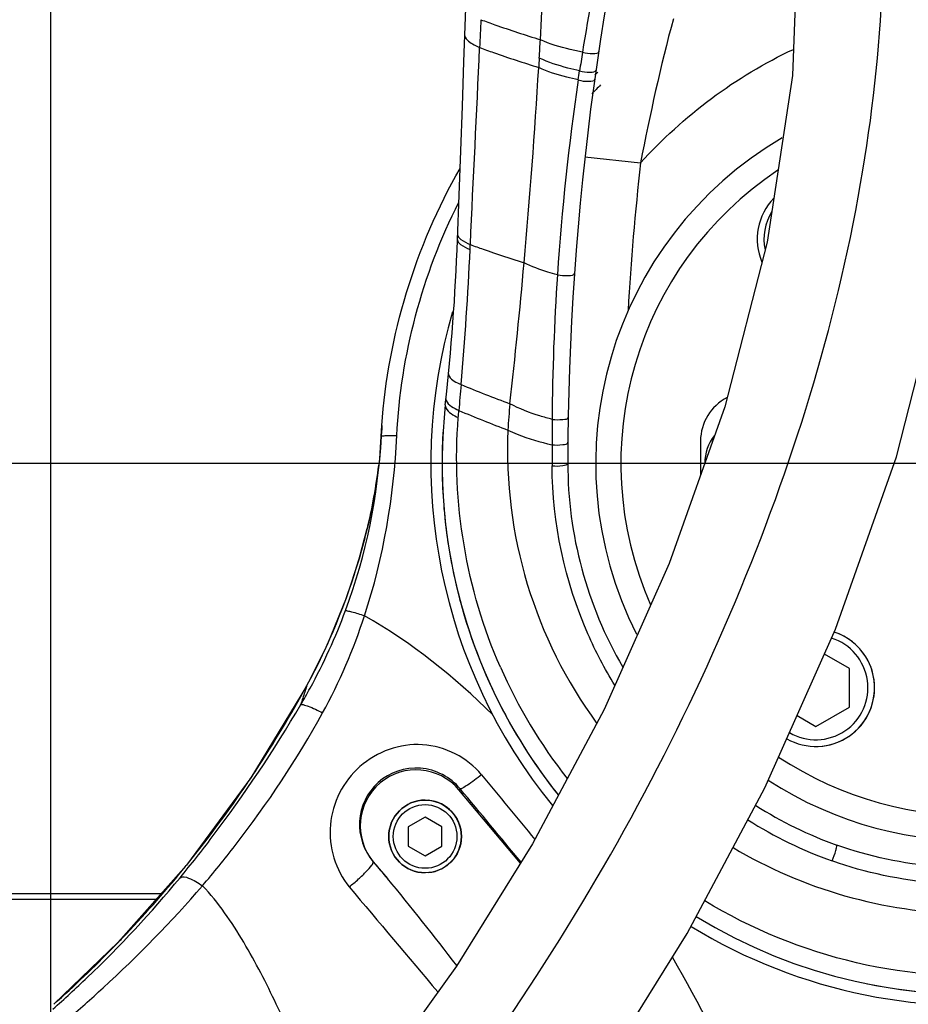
# Model space of a CAD drawing. Header units: millimetres. Extents: x 0 to 8410, y 0 to 5940.
# Tile 99 of 122: x 4708 to 4867, y 4271 to 4448. Entities that reach past the tile are written whole.
import ezdxf

# ---------------------------------------------------------------- set-up
doc = ezdxf.new("R2010")
doc.units = ezdxf.units.MM
doc.header["$LTSCALE"] = 462.55
doc.linetypes.add('CENTER', pattern=[0.6, 0.375, -0.075, 0.075, -0.075])
doc.layers.get('0').update_dxf_attribs({"linetype": 'CONTINUOUS'})
for name, color, linetype in [('204102000021_DXF_AXIS', 7, 'CONTINUOUS'), ('204102000021_DXF_DIMENSION', 7, 'CONTINUOUS'), ('304102000222DXF_CONTINUOUS_LINE', 7, 'CONTINUOUS'), ('304103000186DXF_CONTINUOUS_LINE', 7, 'CONTINUOUS'), ('304105000100DXF_CONTINUOUS_LINE', 7, 'CONTINUOUS'), ('304301000104DXF_CONTINUOUS_LINE', 7, 'CONTINUOUS'), ('304304000126DXF_CONTINUOUS_LINE', 7, 'CONTINUOUS'), ('501023000099DXF_CONTINUOUS_LINE', 7, 'CONTINUOUS'), ('501023000101DXF_CONTINUOUS_LINE', 7, 'CONTINUOUS'), ('604006000003DXF_CONTINUOUS_LINE', 7, 'CONTINUOUS'), ('604006000004DXF_CONTINUOUS_LINE', 7, 'CONTINUOUS'), ('604007000001DXF_CONTINUOUS_LINE', 7, 'CONTINUOUS'), ('R6-1500_CABLDXF_CONTINUOUS_LINE', 7, 'CONTINUOUS')]:
    doc.layers.add(name, color=color, linetype=linetype)
doc.styles.get("Standard").update_dxf_attribs({"font": 'txt', "width": 0.7})
doc.dimstyles.new('DIMSTYLE_1', dxfattribs={"dimtxt": 65, "dimasz": 50, "dimexe": 1, "dimexo": 0, "dimgap": 1.625, "dimtad": 1, "dimdsep": 46, "dimtxsty": 'Standard', "dimblk": '_FILLED', "dimblk1": '_FILLED', "dimblk2": '_FILLED', "dimcen": 0.09, "dimclrt": 5, "dimazin": 2, "dimtp": 0.5, "dimtm": 0.5, "dimtfac": 1, "dimtofl": 0, "dimtmove": 0, "dimatfit": 3, "dimldrblk": '_FILLED', "dimfxl": 0, "dimtolj": 1, "dimarcsym": 0})
doc.dimstyles.new('DIMSTYLE_10', dxfattribs={"dimtxt": 65, "dimasz": 50, "dimexe": 1, "dimexo": 0, "dimgap": 1.625, "dimtad": 0, "dimtih": 1, "dimtoh": 1, "dimdec": 0, "dimdsep": 46, "dimtxsty": 'Standard', "dimblk": '_FILLED', "dimblk1": '_FILLED', "dimblk2": '_FILLED', "dimcen": 0.09, "dimclrt": 5, "dimazin": 2, "dimtp": 1.2, "dimtm": 1.2, "dimtfac": 1, "dimtdec": 0, "dimtofl": 0, "dimtmove": 0, "dimatfit": 3, "dimldrblk": '_FILLED', "dimfxl": 0, "dimtolj": 1, "dimarcsym": 0})
doc.dimstyles.new('DIMSTYLE_3', dxfattribs={"dimtxt": 65, "dimasz": 50, "dimexe": 1, "dimexo": 0, "dimgap": 1.625, "dimtad": 1, "dimdsep": 46, "dimtxsty": 'Standard', "dimblk": '_FILLED', "dimblk1": '_FILLED', "dimblk2": '_FILLED', "dimcen": 0.09, "dimclrt": 5, "dimazin": 2, "dimtp": 0.8, "dimtm": 0.8, "dimtfac": 1, "dimtofl": 0, "dimtmove": 0, "dimatfit": 3, "dimldrblk": '_FILLED', "dimfxl": 0, "dimtolj": 1, "dimarcsym": 0})
doc.dimstyles.new('DIMSTYLE_4', dxfattribs={"dimtxt": 65, "dimasz": 50, "dimexe": 1, "dimexo": 0, "dimgap": 1.625, "dimtad": 1, "dimdsep": 46, "dimtxsty": 'Standard', "dimblk": '_FILLED', "dimblk1": '_FILLED', "dimblk2": '_FILLED', "dimcen": 0.09, "dimclrt": 5, "dimazin": 2, "dimtp": 1.2, "dimtm": 1.2, "dimtfac": 1, "dimtofl": 0, "dimtmove": 0, "dimatfit": 3, "dimldrblk": '_FILLED', "dimfxl": 0, "dimtolj": 1, "dimarcsym": 0})
doc.dimstyles.new('DIMSTYLE_7', dxfattribs={"dimtxt": 65, "dimasz": 50, "dimexe": 1, "dimexo": 0, "dimgap": 1.625, "dimtad": 0, "dimtih": 1, "dimtoh": 1, "dimdec": 1, "dimdsep": 46, "dimtxsty": 'Standard', "dimblk": '_FILLED', "dimblk1": '_FILLED', "dimblk2": '_FILLED', "dimcen": 0.09, "dimclrt": 5, "dimazin": 2, "dimtp": 0.5, "dimtm": 0.5, "dimtfac": 1, "dimtdec": 1, "dimtofl": 0, "dimtmove": 0, "dimatfit": 3, "dimldrblk": '_FILLED', "dimfxl": 0, "dimtolj": 1, "dimarcsym": 0})
doc.dimstyles.new('DIMSTYLE_8', dxfattribs={"dimtxt": 65, "dimasz": 50, "dimexe": 1, "dimexo": 0, "dimgap": 1.625, "dimtad": 0, "dimtih": 1, "dimtoh": 1, "dimdec": 1, "dimdsep": 46, "dimtxsty": 'Standard', "dimblk": '_FILLED', "dimblk1": '_FILLED', "dimblk2": '_FILLED', "dimcen": 0.09, "dimclrt": 5, "dimazin": 2, "dimtp": 0.8, "dimtm": 0.8, "dimtfac": 1, "dimtdec": 1, "dimtofl": 0, "dimtmove": 0, "dimatfit": 3, "dimldrblk": '_FILLED', "dimfxl": 0, "dimtolj": 1, "dimarcsym": 0})
doc.dimstyles.new('DIMSTYLE_9', dxfattribs={"dimtxt": 65, "dimasz": 50, "dimexe": 1, "dimexo": 0, "dimgap": 1.625, "dimtad": 0, "dimtih": 1, "dimtoh": 1, "dimdec": 1, "dimdsep": 46, "dimtxsty": 'Standard', "dimblk": '_FILLED', "dimblk1": '_FILLED', "dimblk2": '_FILLED', "dimcen": 0.09, "dimclrt": 5, "dimazin": 2, "dimtp": 1.2, "dimtm": 1.2, "dimtfac": 1, "dimtdec": 1, "dimtofl": 0, "dimtmove": 0, "dimatfit": 3, "dimldrblk": '_FILLED', "dimfxl": 0, "dimtolj": 1, "dimarcsym": 0})

# ---------------------------------------------------------------- blocks, each defined once
blk = doc.blocks.new('_FILLED')
at = {"color": 0, "linetype": 'ByBlock'}
blk.add_solid([(0, 0), (-1, 0.17), (-1, -0.17)], dxfattribs=at)
blk = doc.blocks.new('*D4')
at = {"layer": '204102000021_DXF_DIMENSION', "color": 2, "linetype": 'Continuous'}
for p, q in [((4736.47, 4368.26), (4173.79, 4368.26)), ((4183.79, 4368.26), (4183.79, 4143.51)), ((4183.79, 3918.76), (4183.79, 4143.51)), ((4531.7, 3918.76), (4173.79, 3918.76))]:
    blk.add_line(p, q, dxfattribs=at)
at = {"layer": '204102000021_DXF_DIMENSION', "color": 2, "linetype": 'Continuous', "xscale": 50, "yscale": 50, "zscale": 50}
for p, rotation in [((4183.79, 4368.26), 90), ((4183.79, 3918.76), 270)]:
    blk.add_blockref('_FILLED', p, dxfattribs=dict(at, rotation=rotation))
blk = doc.blocks.new('*D5')
at = {"layer": '204102000021_DXF_DIMENSION', "color": 2, "linetype": 'Continuous'}
for p, q in [((4759.48, 4948.26), (4173.79, 4948.26)), ((4183.79, 4948.26), (4183.79, 4658.26)), ((4183.79, 4368.26), (4183.79, 4658.26)), ((4736.47, 4368.26), (4173.79, 4368.26))]:
    blk.add_line(p, q, dxfattribs=at)
at = {"layer": '204102000021_DXF_DIMENSION', "color": 2, "linetype": 'Continuous', "xscale": 50, "yscale": 50, "zscale": 50}
for p, rotation in [((4183.79, 4948.26), 90), ((4183.79, 4368.26), 270)]:
    blk.add_blockref('_FILLED', p, dxfattribs=dict(at, rotation=rotation))
blk = doc.blocks.new('*D7')
at = {"layer": '204102000021_DXF_DIMENSION', "color": 2, "linetype": 'Continuous'}
for p, q in [((5054.77, 5253.86), (3942.64, 5253.86)), ((3952.64, 5253.86), (3952.64, 4586.31)), ((3952.64, 3918.76), (3952.64, 4586.31)), ((4562.92, 3918.76), (3942.64, 3918.76))]:
    blk.add_line(p, q, dxfattribs=at)
at = {"layer": '204102000021_DXF_DIMENSION', "color": 2, "linetype": 'Continuous', "xscale": 50, "yscale": 50, "zscale": 50}
for p, rotation in [((3952.64, 5253.86), 90), ((3952.64, 3918.76), 270)]:
    blk.add_blockref('_FILLED', p, dxfattribs=dict(at, rotation=rotation))
blk = doc.blocks.new('*D9')
at = {"layer": '204102000021_DXF_DIMENSION', "color": 2, "linetype": 'Continuous'}
for p, q in [((4713.77, 4123.76), (4713.77, 5357.32)), ((4878.77, 4368.26), (4878.77, 5357.32)), ((4713.77, 5347.32), (4796.27, 5347.32)), ((4878.77, 5347.32), (4796.27, 5347.32))]:
    blk.add_line(p, q, dxfattribs=at)
at = {"layer": '204102000021_DXF_DIMENSION', "color": 2, "linetype": 'Continuous', "xscale": 50, "yscale": 50, "zscale": 50, "rotation": 180}
blk.add_blockref('_FILLED', (4713.77, 5347.32), dxfattribs=at)
at = {"layer": '204102000021_DXF_DIMENSION', "color": 2, "linetype": 'Continuous', "xscale": 50, "yscale": 50, "zscale": 50}
blk.add_blockref('_FILLED', (4878.77, 5347.32), dxfattribs=at)
blk = doc.blocks.new('*D13')
at = {"layer": '204102000021_DXF_DIMENSION', "color": 2, "linetype": 'Continuous'}
for p, q in [((4988.77, 4559.26), (4988.77, 3708.33)), ((4988.77, 3708.33), (4925.67, 3543.01)), ((4925.67, 3543.01), (4925.67, 2879.85))]:
    blk.add_line(p, q, dxfattribs=at)
blk = doc.blocks.new('*D15')
at = {"layer": '204102000021_DXF_DIMENSION', "color": 2, "linetype": 'Continuous'}
blk.add_line((3582.83, 4368.26), (3582.83, 2879.85), dxfattribs=at)
blk = doc.blocks.new('*D16')
at = {"layer": '204102000021_DXF_DIMENSION', "color": 2, "linetype": 'Continuous'}
blk.add_line((6174.72, 4368.26), (6174.72, 2879.85), dxfattribs=at)
blk = doc.blocks.new('*D32')
at = {"layer": '204102000021_DXF_DIMENSION', "color": 2, "linetype": 'Continuous'}
blk.add_line((3796.72, 4871.97), (3796.72, 2879.85), dxfattribs=at)

msp = doc.modelspace()

# ---------------------------------------------------------------- linework, layer by layer
at = {"color": 2, "linetype": 'Continuous'}
msp.add_arc((4876.272, 4368.258), 1295.948, 295, 180, dxfattribs=at)
at = {"layer": '204102000021_DXF_AXIS', "color": 7, "linetype": 'CENTER'}
msp.add_line((4878.774, 4368.258), (4476.751, 4368.258), dxfattribs=at)
at = {"layer": '304102000222DXF_CONTINUOUS_LINE', "color": 9, "linetype": 'Continuous'}
for p, q in [((4809.346, 4423.137), (4819.285, 4422.03)), ((4788.791, 4406.54), (4788.833, 4407.407)), ((4788.792, 4406.54), (4788.833, 4407.407)), ((4806.274, 4368.338), (4811.274, 4368.332))]:
    msp.add_line(p, q, dxfattribs=at)
at = {"layer": '304102000222DXF_CONTINUOUS_LINE', "color": 7, "linetype": 'Continuous'}
for centre, radius, start, end in [((-60169.653, 6794.428), 65000, 357.89618353, 358.34587464), ((5306.273, 4367.787), 500, 164.42651, 179.93689), ((4878.774, 4368.258), 67.5, 237.13009, 90.30614), ((4878.774, 4368.258), 67.5, 120.39515, 206.9016), ((4386.804, 4422.944), 400, 353.65719, 357.89618), ((4878.774, 4368.258), 95, 238.58885, 25.48346), ((4878.774, 4368.258), 95, 173.65719, 218.66395), ((4878.774, 4368.258), 72.5, 179.93689, 210.18126), ((4878.774, 4368.258), 72.5, 237.59866, 250.34393)]:
    msp.add_arc(centre, radius, start, end, dxfattribs=at)
at = {"layer": '304102000222DXF_CONTINUOUS_LINE', "color": 9, "linetype": 'Continuous'}
for centre, radius, start, end in [((3730.501, 4506.4), 1072.678, 356.668308, 357.748057), ((5241.526, 4373.031), 438.059, 168.22484, 170.96369), ((6965.437, 4344.729), 2177.145, 177.290545, 177.421852), ((3796.486, 4502.785), 1006.594, 356.469081, 356.655458), ((5232.094, 4374.561), 428.504, 170.96762, 171.41735), ((5102.065, 4422.044), 301.479, 176.43481, 176.75651), ((3580.943, 4512.48), 1222.331, 354.915407, 356.558374), ((5240.963, 4372.876), 437.525, 171.5901, 176.18162), ((5306.64, 4367.756), 490.368, 173.64551, 176.74367), ((4190.959, 4434.559), 598.489, 354.998079, 357.31662), ((3624.56, 4509.938), 1178.657, 353.618757, 354.850535), ((5226.367, 4373.866), 422.897, 176.1839, 179.69277), ((5324.591, 4335.757), 539.441, 175.04213, 175.53843), ((4888.076, 4626.14), 263.823, 247.51246, 249.55356), ((4894.323, 4635.021), 278.869, 247.31753, 249.25957), ((4874.654, 4370.837), 79.155, 174.12604, 177.54943), ((5522.141, 4371.604), 718.679, 179.638861, 180.0004), ((5916.635, 4372.176), 1113.173, 180.029739, 180.223345), ((4879.311, 4369.265), 92.979, 203.75205, 218.1258), ((4878.885, 4368.301), 75.529, 237.66529, 250.42006)]:
    msp.add_arc(centre, radius, start, end, dxfattribs=at)
for points, knots in [([(4790.725, 4447.646), (4791.563, 4447.338), (4795.086, 4446.072), (4798.644, 4444.905), (4801.366, 4444.06)], [0, 0, 0, 0, 0.2385405, 1, 1, 1, 1]), ([(4787.865, 4444.772), (4787.851, 4444.384), (4788.846, 4443.454), (4789.805, 4442.984), (4790.495, 4442.661)], [0, 0, 0, 0, 0.3372407, 1, 1, 1, 1]), ([(4808.904, 4441.833), (4808.167, 4441.976), (4805.606, 4442.533), (4803.068, 4443.279), (4801.366, 4444.06)], [0, 0, 0, 0, 0.2862022, 1, 1, 1, 1]), ([(4790.495, 4442.662), (4791.329, 4442.356), (4794.83, 4441.101), (4798.365, 4439.941), (4801.069, 4439.101)], [0, 0, 0, 0, 0.238772, 1, 1, 1, 1]), ([(4808.904, 4441.833), (4809.519, 4441.651), (4810.307, 4441.557), (4811.75, 4441.591), (4811.802, 4441.938)], [0, 0, 0, 0, 0.6461436, 1, 1, 1, 1]), ([(4808.389, 4438.509), (4807.685, 4438.658), (4805.227, 4439.236), (4802.796, 4440.005), (4801.17, 4440.791)], [0, 0, 0, 0, 0.2849077, 1, 1, 1, 1]), ([(4808.143, 4436.865), (4807.454, 4437.012), (4805.046, 4437.58), (4802.665, 4438.334), (4801.069, 4439.101)], [0, 0, 0, 0, 0.2845333, 1, 1, 1, 1]), ([(4808.389, 4438.509), (4809.008, 4438.324), (4809.812, 4438.226), (4811.268, 4438.287), (4811.319, 4438.642)], [0, 0, 0, 0, 0.6433687, 1, 1, 1, 1]), ([(4808.143, 4436.865), (4808.765, 4436.679), (4809.574, 4436.582), (4811.038, 4436.648), (4811.088, 4437.005)], [0, 0, 0, 0, 0.6426875, 1, 1, 1, 1]), ([(4786.534, 4408.26), (4786.522, 4407.931), (4787.371, 4407.147), (4788.2, 4406.789), (4788.792, 4406.54)], [0, 0, 0, 0, 0.3386303, 1, 1, 1, 1]), ([(4786.567, 4409.16), (4786.564, 4409.071), (4786.617, 4408.868), (4786.739, 4408.706), (4786.814, 4408.623)], [0, 0, 0, 0, 0.4430635, 1, 1, 1, 1]), ([(4786.814, 4408.623), (4786.909, 4408.516), (4787.51, 4407.997), (4788.24, 4407.661), (4788.833, 4407.407)], [0, 0, 0, 0, 0.1816127, 1, 1, 1, 1]), ([(4788.834, 4407.405), (4789.6, 4407.126), (4792.791, 4405.988), (4796.009, 4404.924), (4798.464, 4404.152)], [0, 0, 0, 0, 0.2405638, 1, 1, 1, 1]), ([(4963.075, 4406.331), (4967.062, 4397.563), (4972.194, 4378.584), (4970.137, 4339.8), (4944.576, 4295.133), (4897.01, 4274.621), (4857.654, 4277.369), (4839.126, 4284.924), (4830.772, 4290.014)], [0, 0, 0, 0, 0.1247184, 0.2492922, 0.4962392, 0.746169, 0.8733216, 1, 1, 1, 1]), ([(4804.408, 4402.011), (4803.836, 4402.161), (4801.808, 4402.735), (4799.813, 4403.462), (4798.46, 4404.149)], [0, 0, 0, 0, 0.2802648, 1, 1, 1, 1]), ([(4804.409, 4402.012), (4805.062, 4401.858), (4805.878, 4401.842), (4807.438, 4401.895), (4807.464, 4402.267)], [0, 0, 0, 0, 0.6427798, 1, 1, 1, 1]), ([(4784.932, 4384.296), (4784.917, 4384.144), (4785.285, 4383.127), (4786.382, 4382.731), (4787.169, 4382.378)], [0, 0, 0, 0, 0.1504865, 1, 1, 1, 1]), ([(4784.474, 4379.841), (4784.463, 4379.731), (4784.552, 4379.131), (4785.078, 4378.726), (4785.469, 4378.455)], [0, 0, 0, 0, 0.1877276, 1, 1, 1, 1]), ([(4784.355, 4378.753), (4784.335, 4378.57), (4784.648, 4377.421), (4785.837, 4376.879), (4786.681, 4376.461)], [0, 0, 0, 0, 0.1636598, 1, 1, 1, 1]), ([(4803.476, 4376.134), (4802.743, 4376.326), (4800.158, 4377.065), (4797.615, 4378.017), (4795.915, 4378.938)], [0, 0, 0, 0, 0.2814837, 1, 1, 1, 1]), ([(4803.476, 4376.134), (4804.114, 4376.048), (4804.864, 4376.096), (4806.344, 4376.181), (4806.35, 4376.521)], [0, 0, 0, 0, 0.6540109, 1, 1, 1, 1]), ([(4795.566, 4374.224), (4795.157, 4364.979), (4797.501, 4346.196), (4805.963, 4329.264), (4811.438, 4321.777)], [0, 0, 0, 0, 0.4994241, 1, 1, 1, 1]), ([(4795.571, 4374.222), (4796.106, 4373.953), (4798.646, 4372.826), (4801.337, 4372.073), (4803.462, 4371.599)], [0, 0, 0, 0, 0.2157149, 1, 1, 1, 1]), ([(4803.462, 4371.597), (4804.093, 4371.517), (4804.847, 4371.559), (4806.288, 4371.705), (4806.291, 4372.043)], [0, 0, 0, 0, 0.6531487, 1, 1, 1, 1]), ([(4803.471, 4367.837), (4804.099, 4367.761), (4804.861, 4367.797), (4806.273, 4367.999), (4806.274, 4368.338)], [0, 0, 0, 0, 0.6512757, 1, 1, 1, 1]), ([(4814.687, 4328.572), (4812.874, 4331.512), (4806.473, 4343.656), (4803.51, 4357.583), (4803.471, 4367.837)], [0, 0, 0, 0, 0.2519828, 1, 1, 1, 1]), ([(4835.848, 4299.527), (4848.223, 4292.124), (4877.464, 4283.749), (4921.123, 4294.774), (4953.344, 4325.705), (4961.672, 4354.359), (4962.034, 4368.452)], [0, 0, 0, 0, 0.252224, 0.5045164, 0.753427, 1, 1, 1, 1]), ([(4853.573, 4297.139), (4853.83, 4297.745), (4854.196, 4298.678), (4854.326, 4299.478), (4854.475, 4299.951), (4854.386, 4299.982)], [0, 0, 0, 0, 0.6636182, 0.9052431, 1, 1, 1, 1]), ([(4903.068, 4299.949), (4899.18, 4298.567), (4883.263, 4294.458), (4865.948, 4295.853), (4854.386, 4299.982)], [0, 0, 0, 0, 0.2515785, 1, 1, 1, 1]), ([(4903.974, 4297.139), (4899.95, 4295.71), (4883.467, 4291.486), (4865.55, 4292.884), (4853.573, 4297.139)], [0, 0, 0, 0, 0.2514566, 1, 1, 1, 1])]:
    msp.add_open_spline(points, degree=3, knots=knots, dxfattribs=at)
for points in [[(4825.176, 4447.822), (4822.832, 4439.32), (4820.993, 4430.682), (4819.285, 4422.03)], [(4788.834, 4407.407), (4789.384, 4419.159), (4789.964, 4430.909), (4790.495, 4442.662)], [(4819.285, 4422.03), (4826.938, 4430.417), (4836.334, 4437.557), (4846.635, 4442.332)], [(4808.143, 4436.865), (4808.224, 4437.413), (4808.305, 4437.961), (4808.39, 4438.509)], [(4785.469, 4378.455), (4785.882, 4378.169), (4786.33, 4377.934), (4786.785, 4377.721)], [(4786.681, 4376.461), (4786.716, 4376.882), (4786.751, 4377.302), (4786.784, 4377.722)], [(4794.208, 4331.815), (4788.136, 4345.632), (4785.446, 4361.42), (4786.681, 4376.461)]]:
    msp.add_open_spline(points, degree=3, dxfattribs=at)
at = {"layer": '304103000186DXF_CONTINUOUS_LINE', "color": 7, "linetype": 'Continuous'}
for p, q in [((4772.893, 4373.078), (4773.01, 4375.053)), ((4772.894, 4373.139), (4772.893, 4373.078)), ((4772.445, 4367.935), (4772.447, 4367.945)), ((4770.393, 4356.654), (4768.916, 4351.163)), ((4770.393, 4356.653), (4770.387, 4356.629)), ((4797.804, 4296.735), (4786.792, 4309.859)), ((4771.471, 4297.003), (4774.002, 4293.987))]:
    msp.add_line(p, q, dxfattribs=at)
at = {"layer": '304103000186DXF_CONTINUOUS_LINE', "color": 9, "linetype": 'Continuous'}
for p, q in [((4768.927, 4351.193), (4768.916, 4351.163)), ((4759.582, 4328.51), (4759.523, 4328.425)), ((4759.551, 4328.415), (4759.582, 4328.51)), ((4786.792, 4309.859), (4787.014, 4310.045)), ((4771.471, 4297.003), (4771.45, 4296.985))]:
    msp.add_line(p, q, dxfattribs=at)
at = {"layer": '304103000186DXF_CONTINUOUS_LINE', "color": 7, "linetype": 'Continuous'}
for points in [[(4773.01, 4375.053), (4772.971, 4374.469), (4772.901, 4373.272), (4772.894, 4373.139)], [(4772.894, 4373.139), (4772.756, 4371.059), (4772.566, 4369.005), (4772.447, 4367.945)], [(4772.446, 4367.936), (4772.174, 4365.863), (4771.47, 4361.603), (4770.649, 4357.719), (4770.387, 4356.629)], [(4768.916, 4351.163), (4766.615, 4344.139), (4763.207, 4335.797), (4759.522, 4328.425)], [(4759.523, 4328.425), (4749.577, 4312.009), (4738.037, 4296.365), (4725.846, 4282.594), (4714.302, 4271.487)]]:
    msp.add_lwpolyline(points, dxfattribs=at)
for centre, radius, start, end in [((4878.774, 4368.258), 97, 133.79867, 134.21629), ((4878.774, 4368.258), 97, 238.65649, 35.52251), ((4878.774, 4368.258), 97, 163.7562, 219.13038), ((4779.132, 4303.431), 10, 40, 220)]:
    msp.add_arc(centre, radius, start, end, dxfattribs=at)
at = {"layer": '304103000186DXF_CONTINUOUS_LINE', "color": 9, "linetype": 'Continuous'}
for centre, radius, start, end in [((4675.421, 4379.583), 97.722, 346.42666, 353.15408), ((4638.194, 4389.223), 136.153, 343.78047, 346.1491), ((4675.399, 4379.593), 97.745, 343.32945, 346.42388), ((4658.684, 4383.342), 114.835, 331.47868, 343.74237), ((4675.493, 4379.566), 97.647, 343.10811, 343.32902), ((4666.296, 4379.311), 106.952, 331.36847, 339.54813), ((4571.734, 4430.996), 213.986, 326.66578, 331.38406), ((4941.03, 4268.853), 191.003, 161.82994, 162.16784), ((4664.832, 4380.083), 108.606, 329.59753, 331.38111), ((4931.239, 4271.996), 180.72, 162.16581, 162.90464), ((4573.027, 4430.174), 212.456, 325.87045, 326.65937), ((8349.271, 7236.385), 4605.556, 219.408556, 219.595183), ((4573.309, 4429.986), 212.116, 321.20866, 325.86974), ((4573.203, 4430.078), 212.257, 320.65461, 321.20731), ((4572.35, 4430.801), 213.375, 316.27428, 320.64971), ((10212.925, 8866.236), 7111.629, 220.0259515, 220.2241189), ((4571.162, 4431.92), 215.006, 315.65598, 316.2775), ((4569.519, 4433.563), 217.33, 311.77599, 315.64892)]:
    msp.add_arc(centre, radius, start, end, dxfattribs=at)
at = {"layer": '304103000186DXF_CONTINUOUS_LINE', "color": 7, "linetype": 'Continuous'}
for points in [[(4773.01, 4375.053), (4774.103, 4391.032), (4779.008, 4407.138), (4786.995, 4421.02)], [(4786.404, 4278.413), (4782.372, 4283.683), (4778.268, 4288.903), (4774.002, 4293.987)]]:
    msp.add_open_spline(points, degree=3, dxfattribs=at)
at = {"layer": '304103000186DXF_CONTINUOUS_LINE', "color": 9, "linetype": 'Continuous'}
for points in [[(4775.686, 4373.24), (4776.381, 4387.617), (4780.251, 4402.143), (4786.771, 4414.975)], [(4766.506, 4341.94), (4770.204, 4351.869), (4772.367, 4362.495), (4772.893, 4373.078)], [(4769.897, 4341.011), (4773.322, 4351.375), (4775.153, 4362.338), (4775.686, 4373.24)], [(4762.393, 4323.621), (4765.432, 4329.155), (4767.938, 4335.01), (4769.897, 4341.011)], [(4792.848, 4323.249), (4785.973, 4330.055), (4778.309, 4336.234), (4769.897, 4341.011)], [(4797.916, 4296.915), (4794.28, 4301.29), (4790.646, 4305.667), (4787.014, 4310.045)], [(4771.45, 4296.985), (4772.301, 4295.986), (4773.152, 4294.986), (4774.002, 4293.987)], [(4849.251, 4227.366), (4842.492, 4245.425), (4834.588, 4263.151), (4825.032, 4279.899)]]:
    msp.add_open_spline(points, degree=3, dxfattribs=at)
for points, knots in [([(4772.893, 4373.078), (4772.899, 4373.156), (4773.292, 4373.195), (4774.079, 4373.303), (4775.027, 4373.268), (4775.686, 4373.24)], [0, 0, 0, 0, 0.0840758, 0.2979555, 1, 1, 1, 1]), ([(4766.506, 4341.94), (4766.604, 4341.982), (4766.981, 4341.832), (4768.09, 4341.628), (4769.124, 4341.26), (4769.897, 4341.011)], [0, 0, 0, 0, 0.090995, 0.3077363, 1, 1, 1, 1]), ([(4736.902, 4294.142), (4738.871, 4296.532), (4746.683, 4306.416), (4753.69, 4316.931), (4758.504, 4325.121)], [0, 0, 0, 0, 0.2458573, 1, 1, 1, 1]), ([(4758.504, 4325.121), (4758.633, 4325.194), (4759.13, 4325.054), (4760.402, 4324.649), (4761.556, 4324.062), (4762.393, 4323.621)], [0, 0, 0, 0, 0.1061192, 0.3243661, 1, 1, 1, 1]), ([(4740.898, 4292.69), (4742.908, 4295.048), (4750.822, 4304.81), (4757.835, 4315.322), (4762.393, 4323.621)], [0, 0, 0, 0, 0.2465613, 1, 1, 1, 1]), ([(4790.84, 4312.567), (4788.332, 4315.619), (4780.316, 4319.72), (4768.075, 4315.207), (4762.199, 4303.836), (4764.685, 4295.465), (4767.172, 4292.502)], [0, 0, 0, 0, 0.2521767, 0.5048171, 0.7530031, 1, 1, 1, 1]), ([(4787.014, 4310.045), (4785.315, 4312.104), (4779.98, 4314.925), (4771.671, 4312.055), (4767.92, 4304.333), (4769.787, 4298.923), (4771.45, 4296.985)], [0, 0, 0, 0, 0.2555002, 0.5107337, 0.7555593, 1, 1, 1, 1]), ([(4790.84, 4312.567), (4790.023, 4311.901), (4788.892, 4310.982), (4787.644, 4310.287), (4787.15, 4309.984), (4787.014, 4310.045)], [0, 0, 0, 0, 0.6859314, 0.9029151, 1, 1, 1, 1]), ([(4767.172, 4292.502), (4767.74, 4292.953), (4768.784, 4293.845), (4770.193, 4295.159), (4770.973, 4296.12), (4771.523, 4296.78), (4771.45, 4296.985)], [0, 0, 0, 0, 0.3477989, 0.6656794, 0.8955258, 1, 1, 1, 1]), ([(4714.143, 4270.637), (4716.223, 4272.471), (4724.265, 4279.848), (4731.725, 4287.86), (4736.902, 4294.142)], [0, 0, 0, 0, 0.2540848, 1, 1, 1, 1]), ([(4736.902, 4294.142), (4737.298, 4294.464), (4739.018, 4293.941), (4740.135, 4293.243), (4740.898, 4292.69)], [0, 0, 0, 0, 0.3512959, 1, 1, 1, 1]), ([(4716.605, 4268.698), (4718.812, 4270.565), (4727.365, 4278.084), (4735.341, 4286.263), (4740.898, 4292.69)], [0, 0, 0, 0, 0.2538837, 1, 1, 1, 1]), ([(4763.703, 4248.228), (4760.818, 4256.106), (4756.167, 4267.821), (4748.511, 4282.692), (4743.79, 4289.687), (4740.898, 4292.69)], [0, 0, 0, 0, 0.5012855, 0.7509642, 1, 1, 1, 1])]:
    msp.add_open_spline(points, degree=3, knots=knots, dxfattribs=at)
at = {"layer": '304105000100DXF_CONTINUOUS_LINE', "color": 7, "linetype": 'Continuous'}
msp.add_line((4830.024, 4372.258), (4830.024, 4366.176), dxfattribs=at)
for centre, radius, start, end in [((4878.774, 4368.258), 63, 236.48989, 90.91631), ((4878.774, 4368.258), 63, 123.64625, 203.67764), ((4838.774, 4372.258), 8.75, 117.31306, 180)]:
    msp.add_arc(centre, radius, start, end, dxfattribs=at)
at = {"layer": '304301000104DXF_CONTINUOUS_LINE', "color": 7, "linetype": 'Continuous'}
for start, end in [(134.54712, 135.87672), (258.55625, 11.58899), (176.388, 183.56696), (184.04741, 190.90119), (191.54933, 205.16065), (205.98471, 218.62142)]:
    msp.add_arc((4878.774, 4368.258), 95, start, end, dxfattribs=at)
at = {"layer": '304304000126DXF_CONTINUOUS_LINE', "color": 7, "linetype": 'Continuous'}
msp.add_line((4733.516, 4291.258), (4687.127, 4291.258), dxfattribs=at)
at = {"layer": '304304000126DXF_CONTINUOUS_LINE', "color": 9, "linetype": 'Continuous'}
msp.add_line((4732.631, 4290.258), (4687.681, 4290.258), dxfattribs=at)
at = {"layer": '501023000099DXF_CONTINUOUS_LINE', "color": 7, "linetype": 'Continuous'}
for p, q in [((4780.739, 4304.98), (4777.739, 4303.248)), ((4783.739, 4303.248), (4780.739, 4304.98)), ((4777.739, 4303.248), (4777.739, 4299.784)), ((4783.739, 4299.784), (4783.739, 4303.248)), ((4777.739, 4299.784), (4780.739, 4298.052)), ((4780.739, 4298.052), (4783.739, 4299.784))]:
    msp.add_line(p, q, dxfattribs=at)
msp.add_circle((4780.739, 4301.516), 6.5, dxfattribs=at)
at = {"layer": '501023000099DXF_CONTINUOUS_LINE', "color": 9, "linetype": 'Continuous'}
msp.add_circle((4780.739, 4301.516), 5.7, dxfattribs=at)
at = {"layer": '501023000101DXF_CONTINUOUS_LINE', "color": 7, "linetype": 'Continuous'}
for p, q in [((4856.668, 4331.583), (4852.203, 4334.161)), ((4856.668, 4324.655), (4856.668, 4331.583)), ((4847.298, 4323.137), (4850.668, 4321.191)), ((4850.668, 4321.191), (4856.668, 4324.655))]:
    msp.add_line(p, q, dxfattribs=at)
for centre, start, end in [((4850.668, 4408.396), 135.72716, 203.16885), ((4850.668, 4328.119), 240.2524, 71.76907)]:
    msp.add_arc(centre, 10.5, start, end, dxfattribs=at)
at = {"layer": '501023000101DXF_CONTINUOUS_LINE', "color": 9, "linetype": 'Continuous'}
for centre, start, end in [((4850.668, 4408.396), 148.03512, 192.01314), ((4850.668, 4328.119), 239.50863, 72.51518)]:
    msp.add_arc(centre, 9.3, start, end, dxfattribs=at)
at = {"layer": '604006000003DXF_CONTINUOUS_LINE', "color": 7, "linetype": 'Continuous'}
for centre, start, end in [((4850.668, 4408.396), 135.74605, 203.24185), ((4850.668, 4328.119), 271.65466, 71.78012)]:
    msp.add_arc(centre, 10.5, start, end, dxfattribs=at)
at = {"layer": '604006000004DXF_CONTINUOUS_LINE', "color": 7, "linetype": 'Continuous'}
for start, end in [(90, 270), (275.08723, 84.91718)]:
    msp.add_arc((4780.739, 4301.516), 6.5, start, end, dxfattribs=at)
at = {"layer": '604007000001DXF_CONTINUOUS_LINE', "color": 7, "linetype": 'Continuous'}
msp.add_arc((4838.774, 4368.258), 8, 141.29869, 180, dxfattribs=at)
at = {"layer": 'R6-1500_CABLDXF_CONTINUOUS_LINE', "color": 7, "linetype": 'Continuous'}
for points in [[(4767.325, 4204.432), (4781.684, 4219.751), (4797.378, 4238.836), (4812.831, 4260.366), (4827.645, 4284.146), (4841.546, 4310.209), (4854.188, 4338.624), (4865.092, 4369.452), (4873.512, 4402.442), (4878.489, 4436.061), (4879.532, 4468.208), (4877.344, 4494.437)], [(4845.656, 4489.984), (4847.572, 4466.263), (4846.497, 4437.639), (4841.949, 4407.851), (4834.353, 4378.396), (4824.424, 4350.373), (4812.782, 4324.23), (4799.97, 4300.213), (4786.345, 4278.326), (4772.143, 4258.514), (4757.737, 4240.977), (4744.697, 4227.058)]]:
    msp.add_lwpolyline(points, dxfattribs=at)
at = {"layer": 'R6-1500_CABLDXF_CONTINUOUS_LINE', "color": 9, "linetype": 'Continuous'}
msp.add_open_spline([(4749.512, 4212.802), (4768.217, 4231.507), (4801.669, 4273.64), (4839.251, 4344.015), (4861.803, 4417.881), (4864.086, 4468.541), (4860.774, 4492.108)], degree=3, knots=[0, 0, 0, 0, 0.2564151, 0.5173832, 0.7693037, 1, 1, 1, 1], dxfattribs=at)

# ---------------------------------------------------------------- dimensions: what is measured, and where the dimension line sits
at = {"layer": '204102000021_DXF_DIMENSION', "color": 2, "linetype": 'Continuous'}
dim = msp.add_linear_dim(base=(4878.774, 5347.322), p1=(4713.774, 4123.758), p2=(4878.774, 4368.258), dimstyle='DIMSTYLE_1', dxfattribs=at)
dim.commit()
dim.dimension.update_dxf_attribs({"geometry": '*D9', "text_midpoint": (4728.024, 5347.322), "dimtype": 160})
for base, p1, p2, angle, dimstyle, picture, middle in [((3952.642, 5253.858), (4562.916, 3918.758), (5054.774, 5253.858), 90, 'DIMSTYLE_4', '*D7', (3952.642, 4449.808)), ((4183.79, 4948.258), (4736.466, 4368.258), (4759.48, 4948.258), 90, 'DIMSTYLE_3', '*D5', (4183.79, 4590.008)), ((4183.79, 3918.758), (4736.466, 4368.258), (4531.702, 3918.758), 270, 'DIMSTYLE_3', '*D4', (4183.79, 4029.758))]:
    dim = msp.add_linear_dim(base=base, p1=p1, p2=p2, angle=angle, dimstyle=dimstyle, dxfattribs=at)
    dim.commit()
    dim.dimension.update_dxf_attribs({"geometry": picture, "text_midpoint": middle, "dimtype": 160})
for feature_location, offset, origin, dimstyle, override, picture, middle in [((3796.716, 4871.965), (0, -1992.114), (4713.774, 3857.847), 'DIMSTYLE_8', {"dimgap": 16.250005, "dimtad": 1, "dimtih": 0, "dimtoh": 0}, '*D32', (3780.466, 2619.851)), ((4988.774, 4559.258), (-63.105, -1679.407), (4713.774, 4559.258), 'DIMSTYLE_7', {"dimgap": 16.250116, "dimtad": 1, "dimtih": 0, "dimtoh": 0}, '*D13', (4909.419, 2710.851)), ((3582.826, 4368.258), (0, -1488.407), (4713.774, 4368.258), 'DIMSTYLE_9', {"dimgap": 16.250077, "dimtad": 1, "dimtih": 0, "dimtoh": 0}, '*D15', (3566.576, 2574.351)), ((6174.721, 4368.258), (0, -1488.407), (4713.774, 4368.258), 'DIMSTYLE_10', {"dimgap": 16.249932, "dimtad": 1, "dimtih": 0, "dimtoh": 0}, '*D16', (6158.471, 2665.351))]:
    dim = msp.add_ordinate_dim(feature_location=feature_location, offset=offset, dtype=1, origin=origin, dimstyle=dimstyle, override=override, dxfattribs=at)
    dim.commit()
    dim.dimension.update_dxf_attribs({"geometry": picture, "text_midpoint": middle})

doc.saveas('drawing.dxf')
